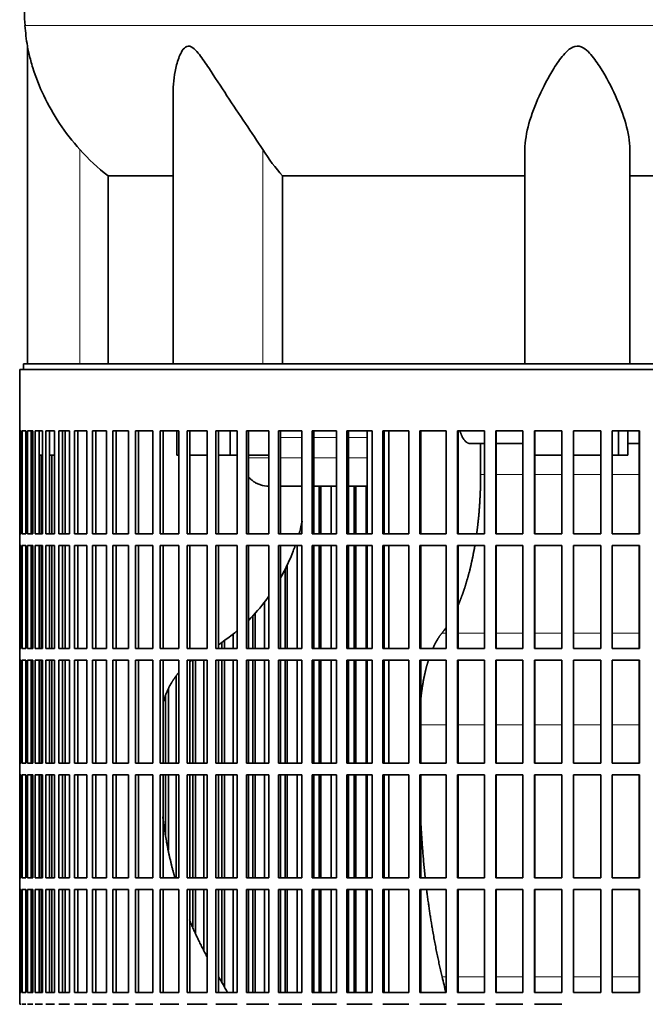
# Model space of a CAD drawing. Header units: millimetres. Extents: x 400 to 1291, y -2194 to 1779.
# Tile 20 of 31: x 914 to 1075, y -262 to -9. Entities that reach past the tile are written whole.
import ezdxf

# ---------------------------------------------------------------- set-up
doc = ezdxf.new("R2010")
doc.units = ezdxf.units.MM
for name, color, linetype in [('VSI344-454_FILTR', 7, 'Continuous'), ('VSI344-454_SUPPO', 7, 'Continuous'), ('VSI344_DIFFUSORE', 7, 'Continuous')]:
    doc.layers.add(name, color=color, linetype=linetype)

# ---------------------------------------------------------------- blocks, each defined once
blk = doc.blocks.new('SE3')
at = {"layer": 'VSI344-454_FILTR', "color": 7, "linetype": 'Continuous', "lineweight": 35}
for p, q in [((914.44, -98.97), (1191.41, -98.97)), ((914.44, -98.97), (914.44, -114.72)), ((914.44, -114.72), (914.44, -114.72)), ((914.44, -141.22), (914.44, -114.72)), ((914.5, -141.22), (914.5, -114.72)), ((914.5, -114.72), (914.86, -114.72)), ((914.86, -141.22), (914.86, -114.72)), ((915.12, -141.22), (915.12, -114.72)), ((915.12, -114.72), (915.98, -114.72)), ((915.98, -141.22), (915.98, -114.72)), ((916.45, -141.22), (916.45, -114.72)), ((916.45, -114.72), (917.79, -114.72)), ((917.43, -141.22), (917.43, -114.72)), ((917.79, -141.22), (917.79, -114.72)), ((918.46, -141.22), (918.46, -114.72)), ((918.46, -114.72), (920.28, -114.72)), ((919.43, -141.22), (919.43, -114.72)), ((920.28, -141.22), (920.28, -114.72)), ((921.15, -141.22), (921.15, -114.72)), ((921.15, -114.72), (923.44, -114.72)), ((922.1, -141.22), (922.1, -114.72)), ((923.44, -141.22), (923.44, -114.72)), ((924.51, -141.22), (924.51, -114.72)), ((924.51, -114.72), (927.26, -114.72)), ((925.43, -141.22), (925.43, -114.72)), ((927.26, -141.22), (927.26, -114.72)), ((928.52, -141.22), (928.52, -114.72)), ((928.52, -114.72), (931.72, -114.72)), ((929.41, -141.22), (929.41, -114.72)), ((931.72, -141.22), (931.72, -114.72)), ((933.16, -141.22), (933.16, -114.72)), ((933.16, -114.72), (936.78, -114.72)), ((934.02, -141.22), (934.02, -114.72)), ((936.78, -141.22), (936.78, -114.72)), ((938.41, -141.22), (938.41, -114.72)), ((938.41, -114.72), (942.44, -114.72)), ((939.23, -141.22), (939.23, -114.72)), ((942.44, -141.22), (942.44, -114.72)), ((944.24, -141.22), (944.24, -114.72)), ((944.24, -114.72), (948.67, -114.72)), ((945.02, -141.22), (945.02, -114.72)), ((948.67, -141.22), (948.67, -114.72)), ((950.62, -141.22), (950.62, -114.72)), ((950.62, -114.72), (955.42, -114.72)), ((951.35, -141.22), (951.35, -114.72)), ((955.42, -141.22), (955.42, -114.72)), ((957.53, -114.72), (962.67, -114.72)), ((957.53, -141.22), (957.53, -114.72)), ((958.21, -141.22), (958.21, -114.72)), ((962.67, -141.22), (962.67, -114.72)), ((964.93, -114.72), (970.39, -114.72)), ((964.93, -141.22), (964.93, -114.72)), ((965.56, -141.22), (965.56, -114.72)), ((970.39, -141.22), (970.39, -114.72)), ((972.77, -114.72), (978.54, -114.72)), ((972.77, -141.22), (972.77, -114.72)), ((973.35, -141.22), (973.35, -114.72)), ((978.54, -141.22), (978.54, -114.72)), ((981.04, -114.72), (987.07, -114.72)), ((981.04, -141.22), (981.04, -114.72)), ((981.55, -141.22), (981.55, -114.72)), ((987.07, -141.22), (987.07, -114.72)), ((989.68, -114.72), (995.95, -114.72)), ((989.68, -141.22), (989.68, -114.72)), ((990.13, -141.22), (990.13, -114.72)), ((995.95, -141.22), (995.95, -114.72)), ((998.65, -114.72), (1005.12, -114.72)), ((998.65, -141.22), (998.65, -114.72)), ((999.04, -141.22), (999.04, -114.72)), ((1005.12, -141.22), (1005.12, -114.72)), ((1007.91, -114.72), (1014.56, -114.72)), ((1007.91, -141.22), (1007.91, -114.72)), ((1008.23, -141.22), (1008.23, -114.72)), ((1014.56, -141.22), (1014.56, -114.72)), ((1017.41, -114.72), (1024.21, -114.72)), ((1017.41, -141.22), (1017.41, -114.72)), ((1017.67, -141.22), (1017.67, -114.72)), ((1024.21, -141.22), (1024.21, -114.72)), ((1027.11, -114.72), (1034.02, -114.72)), ((1027.11, -141.22), (1027.11, -114.72)), ((1027.3, -141.22), (1027.3, -114.72)), ((1034.02, -141.22), (1034.02, -114.72)), ((1036.97, -114.72), (1043.95, -114.72)), ((1036.97, -141.22), (1036.97, -114.72)), ((1037.09, -141.22), (1037.09, -114.72)), ((1043.95, -141.22), (1043.95, -114.72)), ((1046.92, -114.72), (1053.94, -114.72)), ((1046.92, -141.22), (1046.92, -114.72)), ((1046.97, -141.22), (1046.97, -114.72)), ((1053.94, -141.22), (1053.94, -114.72)), ((1056.93, -114.72), (1063.96, -114.72)), ((1056.93, -141.22), (1056.93, -114.72)), ((1063.94, -141.22), (1063.94, -114.72)), ((1063.96, -141.22), (1063.96, -114.72)), ((1066.94, -114.72), (1073.95, -114.72)), ((1066.94, -141.22), (1066.94, -114.72)), ((1073.86, -141.22), (1073.86, -114.72)), ((1073.95, -141.22), (1073.95, -114.72)), ((917.79, -141.22), (917.79, -120.97)), ((919.93, -141.22), (919.93, -120.97)), ((922.74, -141.22), (922.74, -120.97)), ((991.47, -141.22), (991.47, -128.97)), ((991.95, -141.22), (991.95, -128.97)), ((994.55, -141.22), (994.55, -128.97)), ((1000.5, -141.22), (1000.5, -128.97)), ((1000.92, -141.22), (1000.92, -128.97)), ((1003.6, -141.22), (1003.6, -128.97)), ((914.44, -141.22), (914.44, -141.22)), ((914.44, -141.22), (914.44, -144.22)), ((914.5, -141.22), (914.86, -141.22)), ((915.12, -141.22), (915.98, -141.22)), ((916.45, -141.22), (917.79, -141.22)), ((918.46, -141.22), (920.28, -141.22)), ((921.15, -141.22), (923.44, -141.22)), ((924.51, -141.22), (927.26, -141.22)), ((928.52, -141.22), (931.72, -141.22)), ((933.16, -141.22), (936.78, -141.22)), ((938.41, -141.22), (942.44, -141.22)), ((944.24, -141.22), (948.67, -141.22)), ((950.62, -141.22), (955.42, -141.22)), ((957.53, -141.22), (962.67, -141.22)), ((964.93, -141.22), (970.39, -141.22)), ((972.77, -141.22), (978.54, -141.22)), ((981.04, -141.22), (987.07, -141.22)), ((989.68, -141.22), (995.95, -141.22)), ((998.65, -141.22), (1005.12, -141.22)), ((1007.91, -141.22), (1014.56, -141.22)), ((1017.41, -141.22), (1024.21, -141.22)), ((1027.11, -141.22), (1034.02, -141.22)), ((1036.97, -141.22), (1043.95, -141.22)), ((1046.92, -141.22), (1053.94, -141.22)), ((1056.93, -141.22), (1063.96, -141.22)), ((1066.94, -141.22), (1073.95, -141.22)), ((914.44, -144.22), (914.44, -144.22)), ((914.44, -170.72), (914.44, -144.22)), ((914.5, -170.72), (914.5, -144.22)), ((914.5, -144.22), (914.86, -144.22)), ((914.86, -170.72), (914.86, -144.22)), ((915.12, -170.72), (915.12, -144.22)), ((915.12, -144.22), (915.98, -144.22)), ((915.98, -170.72), (915.98, -144.22)), ((916.45, -170.72), (916.45, -144.22)), ((916.45, -144.22), (917.79, -144.22)), ((917.43, -170.72), (917.43, -144.22)), ((917.79, -170.72), (917.79, -144.22)), ((917.79, -170.72), (917.79, -144.22)), ((918.46, -170.72), (918.46, -144.22)), ((918.46, -144.22), (920.28, -144.22)), ((919.43, -170.72), (919.43, -144.22)), ((919.93, -170.72), (919.93, -144.22)), ((920.28, -170.72), (920.28, -144.22)), ((921.15, -170.72), (921.15, -144.22)), ((921.15, -144.22), (923.44, -144.22)), ((922.1, -170.72), (922.1, -144.22)), ((922.74, -170.72), (922.74, -144.22)), ((923.44, -170.72), (923.44, -144.22)), ((924.51, -170.72), (924.51, -144.22)), ((924.51, -144.22), (927.26, -144.22)), ((925.43, -170.72), (925.43, -144.22)), ((927.26, -170.72), (927.26, -144.22)), ((928.52, -170.72), (928.52, -144.22)), ((928.52, -144.22), (931.72, -144.22)), ((929.41, -170.72), (929.41, -144.22)), ((931.72, -170.72), (931.72, -144.22)), ((933.16, -170.72), (933.16, -144.22)), ((933.16, -144.22), (936.78, -144.22)), ((934.02, -170.72), (934.02, -144.22)), ((936.78, -170.72), (936.78, -144.22)), ((938.41, -170.72), (938.41, -144.22)), ((938.41, -144.22), (942.44, -144.22)), ((939.23, -170.72), (939.23, -144.22)), ((942.44, -170.72), (942.44, -144.22)), ((944.24, -170.72), (944.24, -144.22)), ((944.24, -144.22), (948.67, -144.22)), ((945.02, -170.72), (945.02, -144.22)), ((948.67, -170.72), (948.67, -144.22)), ((950.62, -170.72), (950.62, -144.22)), ((950.62, -144.22), (955.42, -144.22)), ((951.35, -170.72), (951.35, -144.22)), ((955.42, -170.72), (955.42, -144.22)), ((957.53, -144.22), (962.67, -144.22)), ((957.53, -170.72), (957.53, -144.22)), ((958.21, -170.72), (958.21, -144.22)), ((962.67, -170.72), (962.67, -144.22)), ((964.93, -144.22), (970.39, -144.22)), ((964.93, -170.72), (964.93, -144.22)), ((965.56, -170.72), (965.56, -144.22)), ((970.39, -170.72), (970.39, -144.22)), ((972.77, -144.22), (978.54, -144.22)), ((972.77, -170.72), (972.77, -144.22)), ((973.35, -170.72), (973.35, -144.22)), ((978.54, -170.72), (978.54, -144.22)), ((981.04, -144.22), (987.07, -144.22)), ((981.04, -170.72), (981.04, -144.22)), ((981.55, -170.72), (981.55, -144.22)), ((985.8, -170.72), (985.8, -144.22)), ((987.07, -170.72), (987.07, -144.22)), ((989.68, -144.22), (995.95, -144.22)), ((989.68, -170.72), (989.68, -144.22)), ((990.13, -170.72), (990.13, -144.22)), ((991.47, -170.72), (991.47, -144.22)), ((991.95, -170.72), (991.95, -144.22)), ((994.55, -170.72), (994.55, -144.22)), ((995.95, -170.72), (995.95, -144.22)), ((998.65, -144.22), (1005.12, -144.22)), ((998.65, -170.72), (998.65, -144.22)), ((999.04, -170.72), (999.04, -144.22)), ((1000.5, -170.72), (1000.5, -144.22)), ((1000.92, -170.72), (1000.92, -144.22)), ((1003.6, -170.72), (1003.6, -144.22)), ((1005.12, -170.72), (1005.12, -144.22)), ((1007.91, -144.22), (1014.56, -144.22)), ((1007.91, -170.72), (1007.91, -144.22)), ((1008.23, -170.72), (1008.23, -144.22)), ((1014.56, -170.72), (1014.56, -144.22)), ((1017.41, -144.22), (1024.21, -144.22)), ((1017.41, -170.72), (1017.41, -144.22)), ((1017.67, -170.72), (1017.67, -144.22)), ((1024.21, -170.72), (1024.21, -144.22)), ((1027.11, -144.22), (1034.02, -144.22)), ((1027.11, -170.72), (1027.11, -144.22)), ((1027.3, -170.72), (1027.3, -144.22)), ((1034.02, -170.72), (1034.02, -144.22)), ((1036.97, -144.22), (1043.95, -144.22)), ((1036.97, -170.72), (1036.97, -144.22)), ((1037.09, -170.72), (1037.09, -144.22)), ((1043.95, -170.72), (1043.95, -144.22)), ((1046.92, -144.22), (1053.94, -144.22)), ((1046.92, -170.72), (1046.92, -144.22)), ((1046.97, -170.72), (1046.97, -144.22)), ((1053.94, -170.72), (1053.94, -144.22)), ((1056.93, -144.22), (1063.96, -144.22)), ((1056.93, -170.72), (1056.93, -144.22)), ((1063.94, -170.72), (1063.94, -144.22)), ((1063.96, -170.72), (1063.96, -144.22)), ((1066.94, -144.22), (1073.95, -144.22)), ((1066.94, -170.72), (1066.94, -144.22)), ((1073.86, -170.72), (1073.86, -144.22)), ((1073.95, -170.72), (1073.95, -144.22)), ((983.3, -170.72), (983.3, -149.16)), ((982.76, -170.72), (982.76, -150.26)), ((977.4, -170.72), (977.4, -158.76)), ((975.02, -170.72), (975.02, -161.61)), ((974.41, -170.72), (974.41, -162.23)), ((969.4, -170.72), (969.4, -166.92)), ((966.48, -170.72), (966.48, -169.09)), ((967.13, -170.72), (967.13, -168.65)), ((914.44, -170.72), (914.44, -170.72)), ((914.44, -170.72), (914.44, -173.72)), ((914.5, -170.72), (914.86, -170.72)), ((915.12, -170.72), (915.98, -170.72)), ((916.45, -170.72), (917.79, -170.72)), ((918.46, -170.72), (920.28, -170.72)), ((921.15, -170.72), (923.44, -170.72)), ((924.51, -170.72), (927.26, -170.72)), ((928.52, -170.72), (931.72, -170.72)), ((933.16, -170.72), (936.78, -170.72)), ((938.41, -170.72), (942.44, -170.72)), ((944.24, -170.72), (948.67, -170.72)), ((950.62, -170.72), (955.42, -170.72)), ((957.53, -170.72), (962.67, -170.72)), ((964.93, -170.72), (970.39, -170.72)), ((972.77, -170.72), (978.54, -170.72)), ((981.04, -170.72), (987.07, -170.72)), ((989.68, -170.72), (995.95, -170.72)), ((998.65, -170.72), (1005.12, -170.72)), ((1007.91, -170.72), (1014.56, -170.72)), ((1017.41, -170.72), (1024.21, -170.72)), ((1027.11, -170.72), (1034.02, -170.72)), ((1036.97, -170.72), (1043.95, -170.72)), ((1046.92, -170.72), (1053.94, -170.72)), ((1056.93, -170.72), (1063.96, -170.72)), ((1066.94, -170.72), (1073.95, -170.72)), ((914.44, -173.72), (914.44, -173.72)), ((914.44, -200.22), (914.44, -173.72)), ((914.5, -200.22), (914.5, -173.72)), ((914.5, -173.72), (914.86, -173.72)), ((914.86, -200.22), (914.86, -173.72)), ((915.12, -200.22), (915.12, -173.72)), ((915.12, -173.72), (915.98, -173.72)), ((915.98, -200.22), (915.98, -173.72)), ((916.45, -200.22), (916.45, -173.72)), ((916.45, -173.72), (917.79, -173.72)), ((917.43, -200.22), (917.43, -173.72)), ((917.79, -200.22), (917.79, -173.72)), ((917.79, -200.22), (917.79, -173.72)), ((918.46, -200.22), (918.46, -173.72)), ((918.46, -173.72), (920.28, -173.72)), ((919.43, -200.22), (919.43, -173.72)), ((919.93, -200.22), (919.93, -173.72)), ((920.28, -200.22), (920.28, -173.72)), ((921.15, -200.22), (921.15, -173.72)), ((921.15, -173.72), (923.44, -173.72)), ((922.1, -200.22), (922.1, -173.72)), ((922.74, -200.22), (922.74, -173.72)), ((923.44, -200.22), (923.44, -173.72)), ((924.51, -200.22), (924.51, -173.72)), ((924.51, -173.72), (927.26, -173.72)), ((925.43, -200.22), (925.43, -173.72)), ((927.26, -200.22), (927.26, -173.72)), ((928.52, -200.22), (928.52, -173.72)), ((928.52, -173.72), (931.72, -173.72)), ((929.41, -200.22), (929.41, -173.72)), ((931.72, -200.22), (931.72, -173.72)), ((933.16, -200.22), (933.16, -173.72)), ((933.16, -173.72), (936.78, -173.72)), ((934.02, -200.22), (934.02, -173.72)), ((936.78, -200.22), (936.78, -173.72)), ((938.41, -200.22), (938.41, -173.72)), ((938.41, -173.72), (942.44, -173.72)), ((939.23, -200.22), (939.23, -173.72)), ((942.44, -200.22), (942.44, -173.72)), ((944.24, -200.22), (944.24, -173.72)), ((944.24, -173.72), (948.67, -173.72)), ((945.02, -200.22), (945.02, -173.72)), ((948.67, -200.22), (948.67, -173.72)), ((950.62, -200.22), (950.62, -173.72)), ((950.62, -173.72), (955.42, -173.72)), ((951.35, -200.22), (951.35, -173.72)), ((955.42, -200.22), (955.42, -173.72)), ((957.53, -173.72), (962.67, -173.72)), ((957.53, -200.22), (957.53, -173.72)), ((958.21, -200.22), (958.21, -173.72)), ((958.99, -200.22), (958.99, -173.72)), ((959.69, -200.22), (959.69, -173.72)), ((961.82, -200.22), (961.82, -173.72)), ((962.67, -200.22), (962.67, -173.72)), ((964.93, -173.72), (970.39, -173.72)), ((964.93, -200.22), (964.93, -173.72)), ((965.56, -200.22), (965.56, -173.72)), ((966.48, -200.22), (966.48, -173.72)), ((967.13, -200.22), (967.13, -173.72)), ((969.4, -200.22), (969.4, -173.72)), ((970.39, -200.22), (970.39, -173.72)), ((972.77, -173.72), (978.54, -173.72)), ((972.77, -200.22), (972.77, -173.72)), ((973.35, -200.22), (973.35, -173.72)), ((974.41, -200.22), (974.41, -173.72)), ((975.02, -200.22), (975.02, -173.72)), ((977.4, -200.22), (977.4, -173.72)), ((978.54, -200.22), (978.54, -173.72)), ((981.04, -173.72), (987.07, -173.72)), ((981.04, -200.22), (981.04, -173.72)), ((981.55, -200.22), (981.55, -173.72)), ((982.76, -200.22), (982.76, -173.72)), ((983.3, -200.22), (983.3, -173.72)), ((985.8, -200.22), (985.8, -173.72)), ((987.07, -200.22), (987.07, -173.72)), ((989.68, -173.72), (995.95, -173.72)), ((989.68, -200.22), (989.68, -173.72)), ((990.13, -200.22), (990.13, -173.72)), ((991.47, -200.22), (991.47, -173.72)), ((991.95, -200.22), (991.95, -173.72)), ((994.55, -200.22), (994.55, -173.72)), ((995.95, -200.22), (995.95, -173.72)), ((998.65, -173.72), (1005.12, -173.72)), ((998.65, -200.22), (998.65, -173.72)), ((999.04, -200.22), (999.04, -173.72)), ((1000.5, -200.22), (1000.5, -173.72)), ((1000.92, -200.22), (1000.92, -173.72)), ((1003.6, -200.22), (1003.6, -173.72)), ((1005.12, -200.22), (1005.12, -173.72)), ((1007.91, -173.72), (1014.56, -173.72)), ((1007.91, -200.22), (1007.91, -173.72)), ((1008.23, -200.22), (1008.23, -173.72)), ((1014.56, -200.22), (1014.56, -173.72)), ((1017.41, -173.72), (1024.21, -173.72)), ((1017.41, -200.22), (1017.41, -173.72)), ((1017.67, -200.22), (1017.67, -173.72)), ((1024.21, -200.22), (1024.21, -173.72)), ((1027.11, -173.72), (1034.02, -173.72)), ((1027.11, -200.22), (1027.11, -173.72)), ((1027.3, -200.22), (1027.3, -173.72)), ((1034.02, -200.22), (1034.02, -173.72)), ((1036.97, -173.72), (1043.95, -173.72)), ((1036.97, -200.22), (1036.97, -173.72)), ((1037.09, -200.22), (1037.09, -173.72)), ((1043.95, -200.22), (1043.95, -173.72)), ((1046.92, -173.72), (1053.94, -173.72)), ((1046.92, -200.22), (1046.92, -173.72)), ((1046.97, -200.22), (1046.97, -173.72)), ((1053.94, -200.22), (1053.94, -173.72)), ((1056.93, -173.72), (1063.96, -173.72)), ((1056.93, -200.22), (1056.93, -173.72)), ((1063.94, -200.22), (1063.94, -173.72)), ((1063.96, -200.22), (1063.96, -173.72)), ((1066.94, -173.72), (1073.95, -173.72)), ((1066.94, -200.22), (1066.94, -173.72)), ((1073.86, -200.22), (1073.86, -173.72)), ((1073.95, -200.22), (1073.95, -173.72)), ((954.72, -200.22), (954.72, -177.75)), ((952.73, -200.22), (952.73, -181.05)), ((951.98, -200.22), (951.98, -182.79)), ((914.44, -200.22), (914.44, -200.22)), ((914.44, -200.22), (914.44, -203.22)), ((914.5, -200.22), (914.86, -200.22)), ((915.12, -200.22), (915.98, -200.22)), ((916.45, -200.22), (917.79, -200.22)), ((918.46, -200.22), (920.28, -200.22)), ((921.15, -200.22), (923.44, -200.22)), ((924.51, -200.22), (927.26, -200.22)), ((928.52, -200.22), (931.72, -200.22)), ((933.16, -200.22), (936.78, -200.22)), ((938.41, -200.22), (942.44, -200.22)), ((944.24, -200.22), (948.67, -200.22)), ((950.62, -200.22), (955.42, -200.22)), ((957.53, -200.22), (962.67, -200.22)), ((964.93, -200.22), (970.39, -200.22)), ((972.77, -200.22), (978.54, -200.22)), ((981.04, -200.22), (987.07, -200.22)), ((989.68, -200.22), (995.95, -200.22)), ((998.65, -200.22), (1005.12, -200.22)), ((1007.91, -200.22), (1014.56, -200.22)), ((1017.41, -200.22), (1024.21, -200.22)), ((1027.11, -200.22), (1034.02, -200.22)), ((1036.97, -200.22), (1043.95, -200.22)), ((1046.92, -200.22), (1053.94, -200.22)), ((1056.93, -200.22), (1063.96, -200.22)), ((1066.94, -200.22), (1073.95, -200.22)), ((914.44, -203.22), (914.44, -203.22)), ((914.44, -229.72), (914.44, -203.22)), ((914.5, -229.72), (914.5, -203.22)), ((914.5, -203.22), (914.86, -203.22)), ((914.86, -229.72), (914.86, -203.22)), ((915.12, -229.72), (915.12, -203.22)), ((915.12, -203.22), (915.98, -203.22)), ((915.98, -229.72), (915.98, -203.22)), ((916.45, -229.72), (916.45, -203.22)), ((916.45, -203.22), (917.79, -203.22)), ((917.43, -229.72), (917.43, -203.22)), ((917.79, -229.72), (917.79, -203.22)), ((917.79, -229.72), (917.79, -203.22)), ((918.46, -229.72), (918.46, -203.22)), ((918.46, -203.22), (920.28, -203.22)), ((919.43, -229.72), (919.43, -203.22)), ((919.93, -229.72), (919.93, -203.22)), ((920.28, -229.72), (920.28, -203.22)), ((921.15, -229.72), (921.15, -203.22)), ((921.15, -203.22), (923.44, -203.22)), ((922.1, -229.72), (922.1, -203.22)), ((922.74, -229.72), (922.74, -203.22)), ((923.44, -229.72), (923.44, -203.22)), ((924.51, -229.72), (924.51, -203.22)), ((924.51, -203.22), (927.26, -203.22)), ((925.43, -229.72), (925.43, -203.22)), ((927.26, -229.72), (927.26, -203.22)), ((928.52, -229.72), (928.52, -203.22)), ((928.52, -203.22), (931.72, -203.22)), ((929.41, -229.72), (929.41, -203.22)), ((931.72, -229.72), (931.72, -203.22)), ((933.16, -229.72), (933.16, -203.22)), ((933.16, -203.22), (936.78, -203.22)), ((934.02, -229.72), (934.02, -203.22)), ((936.78, -229.72), (936.78, -203.22)), ((938.41, -229.72), (938.41, -203.22)), ((938.41, -203.22), (942.44, -203.22)), ((939.23, -229.72), (939.23, -203.22)), ((942.44, -229.72), (942.44, -203.22)), ((944.24, -229.72), (944.24, -203.22)), ((944.24, -203.22), (948.67, -203.22)), ((945.02, -229.72), (945.02, -203.22)), ((948.67, -229.72), (948.67, -203.22)), ((950.62, -229.72), (950.62, -203.22)), ((950.62, -203.22), (955.42, -203.22)), ((951.35, -229.72), (951.35, -203.22)), ((951.98, -218.79), (951.98, -203.22)), ((952.73, -222.56), (952.73, -203.22)), ((954.72, -229.72), (954.72, -203.22)), ((955.42, -229.72), (955.42, -203.22)), ((957.53, -203.22), (962.67, -203.22)), ((957.53, -229.72), (957.53, -203.22)), ((958.21, -229.72), (958.21, -203.22)), ((958.99, -229.72), (958.99, -203.22)), ((959.69, -229.72), (959.69, -203.22)), ((961.82, -229.72), (961.82, -203.22)), ((962.67, -229.72), (962.67, -203.22)), ((964.93, -203.22), (970.39, -203.22)), ((964.93, -229.72), (964.93, -203.22)), ((965.56, -229.72), (965.56, -203.22)), ((966.48, -229.72), (966.48, -203.22)), ((967.13, -229.72), (967.13, -203.22)), ((969.4, -229.72), (969.4, -203.22)), ((970.39, -229.72), (970.39, -203.22)), ((972.77, -203.22), (978.54, -203.22)), ((972.77, -229.72), (972.77, -203.22)), ((973.35, -229.72), (973.35, -203.22)), ((974.41, -229.72), (974.41, -203.22)), ((975.02, -229.72), (975.02, -203.22)), ((977.4, -229.72), (977.4, -203.22)), ((978.54, -229.72), (978.54, -203.22)), ((981.04, -203.22), (987.07, -203.22)), ((981.04, -229.72), (981.04, -203.22)), ((981.55, -229.72), (981.55, -203.22)), ((982.76, -229.72), (982.76, -203.22)), ((983.3, -229.72), (983.3, -203.22)), ((985.8, -229.72), (985.8, -203.22)), ((987.07, -229.72), (987.07, -203.22)), ((989.68, -203.22), (995.95, -203.22)), ((989.68, -229.72), (989.68, -203.22)), ((990.13, -229.72), (990.13, -203.22)), ((991.47, -229.72), (991.47, -203.22)), ((991.95, -229.72), (991.95, -203.22)), ((994.55, -229.72), (994.55, -203.22)), ((995.95, -229.72), (995.95, -203.22)), ((998.65, -203.22), (1005.12, -203.22)), ((998.65, -229.72), (998.65, -203.22)), ((999.04, -229.72), (999.04, -203.22)), ((1000.5, -229.72), (1000.5, -203.22)), ((1000.92, -229.72), (1000.92, -203.22)), ((1003.6, -229.72), (1003.6, -203.22)), ((1005.12, -229.72), (1005.12, -203.22)), ((1007.91, -203.22), (1014.56, -203.22)), ((1007.91, -229.72), (1007.91, -203.22)), ((1008.23, -229.72), (1008.23, -203.22)), ((1014.56, -229.72), (1014.56, -203.22)), ((1017.41, -203.22), (1024.21, -203.22)), ((1017.41, -229.72), (1017.41, -203.22)), ((1017.67, -229.72), (1017.67, -203.22)), ((1024.21, -229.72), (1024.21, -203.22)), ((1027.11, -203.22), (1034.02, -203.22)), ((1027.11, -229.72), (1027.11, -203.22)), ((1027.3, -229.72), (1027.3, -203.22)), ((1034.02, -229.72), (1034.02, -203.22)), ((1036.97, -203.22), (1043.95, -203.22)), ((1036.97, -229.72), (1036.97, -203.22)), ((1037.09, -229.72), (1037.09, -203.22)), ((1043.95, -229.72), (1043.95, -203.22)), ((1046.92, -203.22), (1053.94, -203.22)), ((1046.92, -229.72), (1046.92, -203.22)), ((1046.97, -229.72), (1046.97, -203.22)), ((1053.94, -229.72), (1053.94, -203.22)), ((1056.93, -203.22), (1063.96, -203.22)), ((1056.93, -229.72), (1056.93, -203.22)), ((1063.94, -229.72), (1063.94, -203.22)), ((1063.96, -229.72), (1063.96, -203.22)), ((1066.94, -203.22), (1073.95, -203.22)), ((1066.94, -229.72), (1066.94, -203.22)), ((1073.86, -229.72), (1073.86, -203.22)), ((1073.95, -229.72), (1073.95, -203.22)), ((914.44, -229.72), (914.44, -229.72)), ((914.44, -229.72), (914.44, -232.72)), ((914.5, -229.72), (914.86, -229.72)), ((915.12, -229.72), (915.98, -229.72)), ((916.45, -229.72), (917.79, -229.72)), ((918.46, -229.72), (920.28, -229.72)), ((921.15, -229.72), (923.44, -229.72)), ((924.51, -229.72), (927.26, -229.72)), ((928.52, -229.72), (931.72, -229.72)), ((933.16, -229.72), (936.78, -229.72)), ((938.41, -229.72), (942.44, -229.72)), ((944.24, -229.72), (948.67, -229.72)), ((950.62, -229.72), (955.42, -229.72)), ((957.53, -229.72), (962.67, -229.72)), ((964.93, -229.72), (970.39, -229.72)), ((972.77, -229.72), (978.54, -229.72)), ((981.04, -229.72), (987.07, -229.72)), ((989.68, -229.72), (995.95, -229.72)), ((998.65, -229.72), (1005.12, -229.72)), ((1007.91, -229.72), (1014.56, -229.72)), ((1017.41, -229.72), (1024.21, -229.72)), ((1027.11, -229.72), (1034.02, -229.72)), ((1036.97, -229.72), (1043.95, -229.72)), ((1046.92, -229.72), (1053.94, -229.72)), ((1056.93, -229.72), (1063.96, -229.72)), ((1066.94, -229.72), (1073.95, -229.72)), ((914.44, -232.72), (914.44, -232.72)), ((914.44, -259.22), (914.44, -232.72)), ((914.5, -259.22), (914.5, -232.72)), ((914.5, -232.72), (914.86, -232.72)), ((914.86, -259.22), (914.86, -232.72)), ((915.12, -259.22), (915.12, -232.72)), ((915.12, -232.72), (915.98, -232.72)), ((915.98, -259.22), (915.98, -232.72)), ((916.45, -259.22), (916.45, -232.72)), ((916.45, -232.72), (917.79, -232.72)), ((917.43, -259.22), (917.43, -232.72)), ((917.79, -259.22), (917.79, -232.72)), ((917.79, -259.22), (917.79, -232.72)), ((918.46, -259.22), (918.46, -232.72)), ((918.46, -232.72), (920.28, -232.72)), ((919.43, -259.22), (919.43, -232.72)), ((919.93, -259.22), (919.93, -232.72)), ((920.28, -259.22), (920.28, -232.72)), ((921.15, -259.22), (921.15, -232.72)), ((921.15, -232.72), (923.44, -232.72)), ((922.1, -259.22), (922.1, -232.72)), ((922.74, -259.22), (922.74, -232.72)), ((923.44, -259.22), (923.44, -232.72)), ((924.51, -259.22), (924.51, -232.72)), ((924.51, -232.72), (927.26, -232.72)), ((925.43, -259.22), (925.43, -232.72)), ((927.26, -259.22), (927.26, -232.72)), ((928.52, -259.22), (928.52, -232.72)), ((928.52, -232.72), (931.72, -232.72)), ((929.41, -259.22), (929.41, -232.72)), ((931.72, -259.22), (931.72, -232.72)), ((933.16, -259.22), (933.16, -232.72)), ((933.16, -232.72), (936.78, -232.72)), ((934.02, -259.22), (934.02, -232.72)), ((936.78, -259.22), (936.78, -232.72)), ((938.41, -259.22), (938.41, -232.72)), ((938.41, -232.72), (942.44, -232.72)), ((939.23, -259.22), (939.23, -232.72)), ((942.44, -259.22), (942.44, -232.72)), ((944.24, -259.22), (944.24, -232.72)), ((944.24, -232.72), (948.67, -232.72)), ((945.02, -259.22), (945.02, -232.72)), ((948.67, -259.22), (948.67, -232.72)), ((950.62, -259.22), (950.62, -232.72)), ((950.62, -232.72), (955.42, -232.72)), ((951.35, -259.22), (951.35, -232.72)), ((955.42, -259.22), (955.42, -232.72)), ((957.53, -232.72), (962.67, -232.72)), ((957.53, -259.22), (957.53, -232.72)), ((958.21, -259.22), (958.21, -232.72)), ((958.99, -242.34), (958.99, -232.72)), ((959.69, -244.06), (959.69, -232.72)), ((961.82, -248.23), (961.82, -232.72)), ((962.67, -259.22), (962.67, -232.72)), ((964.93, -232.72), (970.39, -232.72)), ((964.93, -259.22), (964.93, -232.72)), ((965.56, -259.22), (965.56, -232.72)), ((966.48, -256.67), (966.48, -232.72)), ((967.13, -257.8), (967.13, -232.72)), ((969.4, -259.22), (969.4, -232.72)), ((970.39, -259.22), (970.39, -232.72)), ((972.77, -232.72), (978.54, -232.72)), ((972.77, -259.22), (972.77, -232.72)), ((973.35, -259.22), (973.35, -232.72)), ((974.41, -259.22), (974.41, -232.72)), ((975.02, -259.22), (975.02, -232.72)), ((977.4, -259.22), (977.4, -232.72)), ((978.54, -259.22), (978.54, -232.72)), ((981.04, -232.72), (987.07, -232.72)), ((981.04, -259.22), (981.04, -232.72)), ((981.55, -259.22), (981.55, -232.72)), ((982.76, -259.22), (982.76, -232.72)), ((983.3, -259.22), (983.3, -232.72)), ((985.8, -259.22), (985.8, -232.72)), ((987.07, -259.22), (987.07, -232.72)), ((989.68, -232.72), (995.95, -232.72)), ((989.68, -259.22), (989.68, -232.72)), ((990.13, -259.22), (990.13, -232.72)), ((991.47, -259.22), (991.47, -232.72)), ((991.95, -259.22), (991.95, -232.72)), ((994.55, -259.22), (994.55, -232.72)), ((995.95, -259.22), (995.95, -232.72)), ((998.65, -232.72), (1005.12, -232.72)), ((998.65, -259.22), (998.65, -232.72)), ((999.04, -259.22), (999.04, -232.72)), ((1000.5, -259.22), (1000.5, -232.72)), ((1000.92, -259.22), (1000.92, -232.72)), ((1003.6, -259.22), (1003.6, -232.72)), ((1005.12, -259.22), (1005.12, -232.72)), ((1007.91, -232.72), (1014.56, -232.72)), ((1007.91, -259.22), (1007.91, -232.72)), ((1008.23, -259.22), (1008.23, -232.72)), ((1014.56, -259.22), (1014.56, -232.72)), ((1017.41, -232.72), (1024.21, -232.72)), ((1017.41, -259.22), (1017.41, -232.72)), ((1017.67, -259.22), (1017.67, -232.72)), ((1024.21, -259.22), (1024.21, -232.72)), ((1027.11, -232.72), (1034.02, -232.72)), ((1027.11, -259.22), (1027.11, -232.72)), ((1027.3, -259.22), (1027.3, -232.72)), ((1034.02, -259.22), (1034.02, -232.72)), ((1036.97, -232.72), (1043.95, -232.72)), ((1036.97, -259.22), (1036.97, -232.72)), ((1037.09, -259.22), (1037.09, -232.72)), ((1043.95, -259.22), (1043.95, -232.72)), ((1046.92, -232.72), (1053.94, -232.72)), ((1046.92, -259.22), (1046.92, -232.72)), ((1046.97, -259.22), (1046.97, -232.72)), ((1053.94, -259.22), (1053.94, -232.72)), ((1056.93, -232.72), (1063.96, -232.72)), ((1056.93, -259.22), (1056.93, -232.72)), ((1063.94, -259.22), (1063.94, -232.72)), ((1063.96, -259.22), (1063.96, -232.72)), ((1066.94, -232.72), (1073.95, -232.72)), ((1066.94, -259.22), (1066.94, -232.72)), ((1073.86, -259.22), (1073.86, -232.72)), ((1073.95, -259.22), (1073.95, -232.72)), ((914.44, -259.22), (914.44, -259.22)), ((914.44, -259.22), (914.44, -262.22)), ((914.5, -259.22), (914.86, -259.22)), ((915.12, -259.22), (915.98, -259.22)), ((916.45, -259.22), (917.79, -259.22)), ((918.46, -259.22), (920.28, -259.22)), ((921.15, -259.22), (923.44, -259.22)), ((924.51, -259.22), (927.26, -259.22)), ((928.52, -259.22), (931.72, -259.22)), ((933.16, -259.22), (936.78, -259.22)), ((938.41, -259.22), (942.44, -259.22)), ((944.24, -259.22), (948.67, -259.22)), ((950.62, -259.22), (955.42, -259.22)), ((957.53, -259.22), (962.67, -259.22)), ((964.93, -259.22), (970.39, -259.22)), ((972.77, -259.22), (978.54, -259.22)), ((981.04, -259.22), (987.07, -259.22)), ((989.68, -259.22), (995.95, -259.22)), ((998.65, -259.22), (1005.12, -259.22)), ((1007.91, -259.22), (1014.56, -259.22)), ((1017.41, -259.22), (1024.21, -259.22)), ((1027.11, -259.22), (1034.02, -259.22)), ((1036.97, -259.22), (1043.95, -259.22)), ((1046.92, -259.22), (1053.94, -259.22)), ((1056.93, -259.22), (1063.96, -259.22)), ((1066.94, -259.22), (1073.95, -259.22)), ((914.44, -262.22), (914.44, -262.22)), ((914.5, -262.22), (914.86, -262.22)), ((915.12, -262.22), (915.98, -262.22)), ((916.45, -262.22), (917.79, -262.22)), ((918.46, -262.22), (920.28, -262.22)), ((921.15, -262.22), (923.44, -262.22)), ((924.51, -262.22), (927.26, -262.22)), ((928.52, -262.22), (931.72, -262.22)), ((933.16, -262.22), (936.78, -262.22)), ((938.41, -262.22), (942.44, -262.22)), ((944.24, -262.22), (948.67, -262.22)), ((950.62, -262.22), (955.42, -262.22)), ((957.53, -262.22), (962.67, -262.22)), ((964.93, -262.22), (970.39, -262.22)), ((972.77, -262.22), (978.54, -262.22)), ((981.04, -262.22), (987.07, -262.22)), ((989.68, -262.22), (995.95, -262.22)), ((998.65, -262.22), (1005.12, -262.22)), ((1007.91, -262.22), (1014.56, -262.22)), ((1017.41, -262.22), (1024.21, -262.22)), ((1027.11, -262.22), (1034.02, -262.22)), ((1036.97, -262.22), (1043.95, -262.22)), ((1046.92, -262.22), (1053.94, -262.22))]:
    blk.add_line(p, q, dxfattribs=at)
at = {"layer": 'VSI344-454_SUPPO', "color": 7, "linetype": 'Continuous', "lineweight": 35}
for p, q in [((915.44, -98.97), (915.44, -97.47)), ((915.44, -97.47), (1192.21, -97.47)), ((926.1, -141.22), (926.1, -114.72)), ((954.87, -120.97), (954.87, -114.72)), ((968.64, -120.97), (968.64, -114.72)), ((1003.87, -141.22), (1003.87, -114.72)), ((1009.47, -141.22), (1009.47, -114.72)), ((1068.55, -120.97), (1068.55, -114.72)), ((1070.96, -120.97), (1070.96, -114.72)), ((1034.02, -117.97), (1030.36, -117.97)), ((1033.05, -125.97), (1033.05, -117.97)), ((1043.95, -117.97), (1037.09, -117.97)), ((1073.86, -117.97), (1070.96, -117.97)), ((917.43, -120.97), (917.79, -120.97)), ((919.43, -120.97), (920.28, -120.97)), ((922.1, -120.97), (923.44, -120.97)), ((954.87, -120.97), (955.42, -120.97)), ((958.21, -120.97), (962.67, -120.97)), ((965.56, -120.97), (968.64, -120.97)), ((968.64, -120.97), (970.39, -120.97)), ((973.35, -120.97), (978.54, -120.97)), ((1046.97, -120.97), (1053.94, -120.97)), ((1056.93, -120.97), (1063.94, -120.97)), ((1066.94, -120.97), (1068.55, -120.97)), ((1068.55, -120.97), (1070.96, -120.97)), ((981.55, -128.97), (987.07, -128.97)), ((990.13, -128.97), (995.95, -128.97)), ((999.04, -128.97), (1003.87, -128.97)), ((926.1, -170.72), (926.1, -144.22)), ((1003.87, -170.72), (1003.87, -144.22)), ((1009.47, -170.72), (1009.47, -144.22)), ((926.1, -200.22), (926.1, -173.72)), ((1003.87, -200.22), (1003.87, -173.72)), ((1009.47, -200.22), (1009.47, -173.72)), ((926.1, -229.72), (926.1, -203.22)), ((1003.87, -229.72), (1003.87, -203.22)), ((1009.47, -229.72), (1009.47, -203.22)), ((926.1, -259.22), (926.1, -232.72)), ((1003.87, -259.22), (1003.87, -232.72)), ((1009.47, -259.22), (1009.47, -232.72))]:
    blk.add_line(p, q, dxfattribs=at)
at = {"layer": 'VSI344-454_SUPPO', "color": 4, "linetype": 'Continuous', "lineweight": 9}
for p, q in [((987.07, -116.45), (981.55, -116.45)), ((995.95, -116.45), (990.13, -116.45)), ((1003.87, -116.45), (999.04, -116.45)), ((973.35, -121.67), (978.54, -121.67)), ((981.55, -121.67), (987.07, -121.67)), ((990.13, -121.67), (995.95, -121.67)), ((999.04, -121.67), (1003.87, -121.67)), ((1033.05, -125.97), (1034.02, -125.97)), ((1037.09, -125.97), (1043.95, -125.97)), ((1046.97, -125.97), (1053.94, -125.97)), ((1056.93, -125.97), (1063.94, -125.97)), ((1066.94, -125.97), (1073.86, -125.97)), ((1023.08, -166.76), (1024.21, -166.76)), ((1027.3, -166.76), (1034.02, -166.76)), ((1037.09, -166.76), (1043.95, -166.76)), ((1046.97, -166.76), (1053.94, -166.76)), ((1056.93, -166.76), (1063.94, -166.76)), ((1066.94, -166.76), (1073.86, -166.76)), ((1017.67, -190.32), (1024.21, -190.32)), ((1027.3, -190.32), (1034.02, -190.32)), ((1037.09, -190.32), (1043.95, -190.32)), ((1046.97, -190.32), (1053.94, -190.32)), ((1056.93, -190.32), (1063.94, -190.32)), ((1066.94, -190.32), (1073.86, -190.32)), ((1023.15, -255.16), (1024.21, -255.16)), ((1027.3, -255.16), (1034.02, -255.16)), ((1037.09, -255.16), (1043.95, -255.16)), ((1046.97, -255.16), (1053.94, -255.16)), ((1056.93, -255.16), (1063.94, -255.16)), ((1066.94, -255.16), (1073.86, -255.16))]:
    blk.add_line(p, q, dxfattribs=at)
at = {"layer": 'VSI344-454_SUPPO', "color": 7, "linetype": 'Continuous', "lineweight": 35}
for points, degree, knots in [([(1027.71, -114.73), (1027.71, -114.73), (1027.74, -114.82), (1027.79, -114.98), (1027.87, -115.21), (1027.96, -115.43), (1028.04, -115.65), (1028.15, -115.88), (1028.27, -116.14), (1028.41, -116.41), (1028.57, -116.66), (1028.73, -116.91), (1028.9, -117.13), (1029.08, -117.34), (1029.28, -117.52), (1029.48, -117.68), (1029.69, -117.8), (1029.91, -117.9), (1030.13, -117.96), (1030.28, -117.97), (1030.36, -117.97)], 3, [0.3484291, 0.3484291, 0.3484291, 0.3484291, 0.3502935, 0.3759894, 0.4017757, 0.4276525, 0.4536199, 0.4796779, 0.5164483, 0.5544168, 0.5935835, 0.6339485, 0.6755117, 0.7182732, 0.7622329, 0.8073906, 0.8537464, 0.9013, 0.9500512, 1, 1, 1, 1]), ([(973.29, -126.56), (973.29, -126.56), (973.5, -126.79), (973.96, -127.24), (974.71, -127.81), (975.54, -128.29), (976.79, -128.8), (977.82, -128.96), (978.54, -128.97)], 3, [0.2627974, 0.2627974, 0.2627974, 0.2627974, 0.2631364, 0.3099596, 0.3576304, 0.4061488, 0.4555148, 0.5652048, 0.5652048, 0.5652048, 0.5652048]), ([(1032.02, -141.26), (1032.2, -139.93), (1032.36, -138.57), (1032.7, -135.5), (1032.87, -132.34), (1033.05, -129.17), (1033.05, -125.97)], 2, [0.6946638, 0.6946638, 0.6946638, 0.75, 0.75, 0.875, 0.875, 1, 1, 1]), ([(987.14, -137.97), (987.13, -137.99), (986.94, -138.86), (986.67, -139.94), (986.37, -141), (986.3, -141.22)], 3, [0.20939159, 0.20939159, 0.20939159, 0.20939159, 0.21029258, 0.25575259, 0.26772218, 0.26772218, 0.26772218, 0.26772218]), ([(985.34, -144.22), (985.16, -144.72), (984.66, -146.08), (983.73, -148.3), (982.63, -150.57), (981.88, -151.97), (981.56, -152.53)], 3, [0.3227065, 0.3227065, 0.3227065, 0.3227065, 0.350074, 0.3989353, 0.4489304, 0.4829363, 0.4829363, 0.4829363, 0.4829363]), ([(1027.31, -159.46), (1028.15, -157.5), (1028.88, -155.28), (1029.68, -152.86), (1030.34, -150.16), (1031, -147.46), (1031.51, -144.55), (1031.53, -144.39), (1031.56, -144.23)], 2, [0.2602896, 0.2602896, 0.2602896, 0.375, 0.375, 0.5, 0.5, 0.625, 0.625, 0.6319131, 0.6319131, 0.6319131]), ([(978.56, -157.25), (978.3, -157.61), (976.7, -159.77), (974.94, -161.79), (973.37, -163.37)], 3, [0.5820331, 0.5820331, 0.5820331, 0.5820331, 0.6055217, 0.7255565, 0.7255565, 0.7255565, 0.7255565]), ([(970.42, -166.1), (969.99, -166.47), (968.58, -167.62), (966.94, -168.81), (965.73, -169.6), (965.56, -169.72)], 3, [0.7982019, 0.7982019, 0.7982019, 0.7982019, 0.8292841, 0.897392, 0.9085779, 0.9085779, 0.9085779, 0.9085779]), ([(1017.66, -183.65), (1017.69, -183.35), (1017.72, -183.06), (1018.12, -179.48), (1018.88, -176.35), (1019.22, -174.96), (1019.62, -173.7)], 2, [0.2294074, 0.2294074, 0.2294074, 0.25, 0.25, 0.5, 0.5, 0.6111069, 0.6111069, 0.6111069]), ([(951.35, -184.62), (952.1, -181.9), (953.47, -179.57), (954.32, -178.13), (955.4, -176.85)], 2, [0.2553084, 0.2553084, 0.2553084, 0.5, 0.5, 0.6516471, 0.6516471, 0.6516471]), ([(954.4, -229.74), (954.16, -228.91), (953.94, -228.08), (952.27, -221.77), (951.42, -215.25), (951.34, -214.62), (951.27, -214)], 2, [0.4670759, 0.4670759, 0.4670759, 0.5, 0.5, 0.75, 0.75, 0.774031, 0.774031, 0.774031]), ([(1018.81, -229.72), (1018.07, -223.01), (1017.7, -216.08), (1017.66, -215.47), (1017.63, -214.86)], 2, [0.5003121, 0.5003121, 0.5003121, 0.75, 0.75, 0.7721704, 0.7721704, 0.7721704]), ([(1023.15, -255.16), (1021.73, -249.23), (1020.64, -242.85), (1019.79, -237.9), (1019.16, -232.75)], 2, [0, 0, 0, 0.25, 0.25, 0.4436241, 0.4436241, 0.4436241])]:
    blk.add_open_spline(points, degree=degree, knots=knots, dxfattribs=at)
for points, degree in [([(1020.74, -170.72), (1021.81, -168.3), (1023.08, -166.76)], 2), ([(1023.08, -166.76), (1023.67, -166.04), (1024.23, -165.22)], 2), ([(958.19, -174.15), (958.47, -173.92), (958.77, -173.71)], 2), ([(962.61, -249.91), (960.12, -245.34), (958.13, -240.5)], 2), ([(967.95, -259.22), (967.16, -257.84), (966.36, -256.45), (965.56, -255.07)], 3), ([(1024.12, -259.22), (1023.8, -257.87), (1023.47, -256.52), (1023.15, -255.16)], 3)]:
    blk.add_open_spline(points, degree=degree, dxfattribs=at)
at = {"layer": 'VSI344_DIFFUSORE', "color": 4, "linetype": 'Continuous', "lineweight": 9}
for p, q in [((1193.74, -10.47), (915.81, -10.47)), ((929.94, -97.47), (929.94, -42.37)), ((976.98, -97.47), (976.98, -42.37))]:
    blk.add_line(p, q, dxfattribs=at)
at = {"layer": 'VSI344_DIFFUSORE', "color": 7, "linetype": 'Continuous', "lineweight": 35}
for p, q in [((916.44, -15.76), (916.44, -97.47)), ((953.93, -27.97), (953.93, -97.47)), ((1044.44, -97.47), (1044.44, -42.37)), ((1071.44, -97.47), (1071.44, -42.37)), ((937.19, -49.1), (953.93, -49.1)), ((937.19, -97.47), (937.19, -49.1)), ((982.1, -49.1), (1044.44, -49.1)), ((982.1, -97.47), (982.1, -49.1)), ((1071.44, -49.1), (1133.78, -49.1))]:
    blk.add_line(p, q, dxfattribs=at)
for centre, radius, start, end in [((965.61, -7.03), 49.92, 152.418, 183.9452), ((969.18, -6.78), 53.5, 183.9452, 189.6558)]:
    blk.add_arc(centre, radius, start, end, dxfattribs=at)
for points, knots in [([(929.94, -42.37), (928, -40.2), (926.25, -37.95), (923.13, -33.28), (921.77, -30.88), (919.49, -26.1), (918.55, -23.68), (917.45, -20.12), (917.13, -18.94), (916.76, -17.34), (916.65, -16.83), (916.49, -16.04), (916.44, -15.76), (916.44, -15.76)], [0, 0, 0, 0, 0.125, 0.125, 0.25, 0.25, 0.375, 0.375, 0.4375, 0.4375, 0.46875, 0.46875, 0.4975138, 0.4975138, 0.4975138, 0.4975138]), ([(976.98, -42.37), (975.6, -40.2), (974.09, -37.96), (970.96, -33.3), (969.35, -30.9), (966.21, -26.14), (964.66, -23.72), (962.3, -20.17), (961.51, -18.99), (960.26, -17.39), (959.82, -16.88), (958.87, -16.05), (958.33, -15.73), (957.31, -15.78), (956.88, -16.14), (956.19, -17), (955.92, -17.51), (955.21, -19.13), (954.88, -20.29), (954.15, -23.59), (953.93, -25.8), (953.93, -27.98)], [0, 0, 0, 0, 0.125, 0.125, 0.25, 0.25, 0.375, 0.375, 0.4375, 0.4375, 0.46875, 0.46875, 0.5, 0.5, 0.53125, 0.53125, 0.5625, 0.5625, 0.625, 0.625, 0.7389823, 0.7389823, 0.7389823, 0.7389823]), ([(1071.44, -42.37), (1071.44, -40.2), (1071.04, -37.96), (1069.73, -33.3), (1068.81, -30.9), (1066.65, -26.14), (1065.4, -23.72), (1063.16, -20.17), (1062.36, -18.99), (1060.96, -17.39), (1060.46, -16.88), (1059.28, -16.05), (1058.57, -15.73), (1057.13, -15.78), (1056.44, -16.14), (1055.3, -17), (1054.81, -17.51), (1053.42, -19.13), (1052.63, -20.29), (1050.44, -23.8), (1049.19, -26.23), (1047.03, -30.99), (1046.14, -33.33), (1044.85, -37.94), (1044.44, -40.22), (1044.44, -42.37)], [0, 0, 0, 0, 0.125, 0.125, 0.25, 0.25, 0.375, 0.375, 0.4375, 0.4375, 0.46875, 0.46875, 0.5, 0.5, 0.53125, 0.53125, 0.5625, 0.5625, 0.625, 0.625, 0.75, 0.75, 0.875, 0.875, 1, 1, 1, 1])]:
    blk.add_open_spline(points, degree=3, knots=knots, dxfattribs=at)
for points in [[(937.19, -49.1), (934.57, -47.08), (932.15, -44.83), (929.94, -42.37)], [(982.1, -49.1), (980.25, -47.08), (978.54, -44.83), (976.98, -42.37)]]:
    blk.add_open_spline(points, degree=3, dxfattribs=at)

msp = doc.modelspace()

# ---------------------------------------------------------------- block references
msp.add_blockref('SE3', (0, 0))

doc.saveas('drawing.dxf')
